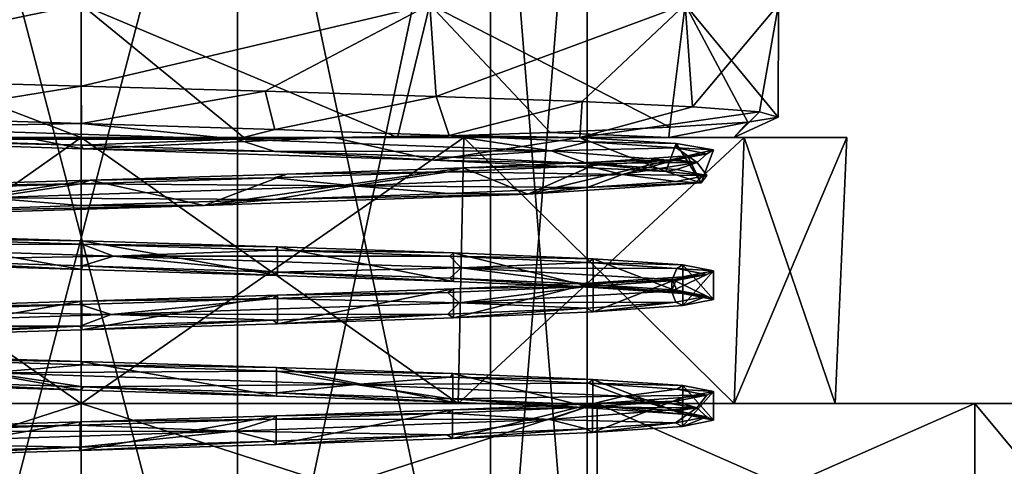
# Model space of a CAD drawing. Header units: millimetres. Extents: x -175 to 175, y 0 to 204.
# Tile 67 of 138: x -0.92 to 13.87, y 10.56 to 17.27. Entities that reach past the tile are written whole.
import ezdxf

# ---------------------------------------------------------------- set-up
doc = ezdxf.new("R2010")
doc.units = ezdxf.units.MM
doc.header["$LTSCALE"] = 65.185185
for name, color, linetype in [('1', 7, 'CONTINUOUS'), ('22', 7, 'CONTINUOUS'), ('238', 7, 'CONTINUOUS'), ('239', 7, 'CONTINUOUS'), ('241', 7, 'CONTINUOUS'), ('242', 7, 'CONTINUOUS'), ('243', 7, 'CONTINUOUS'), ('253', 7, 'CONTINUOUS'), ('254', 7, 'CONTINUOUS'), ('255', 7, 'CONTINUOUS'), ('259', 7, 'CONTINUOUS'), ('260', 7, 'CONTINUOUS'), ('301', 7, 'CONTINUOUS'), ('302', 7, 'CONTINUOUS'), ('35', 7, 'CONTINUOUS'), ('36', 7, 'CONTINUOUS'), ('7', 7, 'CONTINUOUS'), ('8', 7, 'CONTINUOUS')]:
    doc.layers.add(name, color=color, linetype=linetype)

msp = doc.modelspace()

# ---------------------------------------------------------------- linework, layer by layer
at = {"layer": '1', "color": 7, "linetype": 'CONTINUOUS', "true_color": 0x141a1c}
for points in [[(-7.75, 11.5, -13.423), (-13.423, 11.5, -7.75), (7.75, 11.5, -13.423), (-7.75, 11.5, -13.423)], [(7.75, 11.5, -13.423), (-13.423, 11.5, -7.75), (0, 11.5, -11.328), (7.75, 11.5, -13.423)], [(0, 11.5, -11.328), (-13.423, 11.5, -7.75), (-5.664, 11.5, -9.81), (0, 11.5, -11.328)], [(0, 11.5, -15.5), (-7.75, 11.5, -13.423), (7.75, 11.5, -13.423), (0, 11.5, -15.5)], [(7.75, 11.5, 13.423), (13.423, 11.5, 7.75), (-7.75, 11.5, 13.423), (7.75, 11.5, 13.423)], [(-7.75, 11.5, 13.423), (13.423, 11.5, 7.75), (0, 11.5, 11.328), (-7.75, 11.5, 13.423)], [(0, 11.5, 15.5), (7.75, 11.5, 13.423), (-7.75, 11.5, 13.423), (0, 11.5, 15.5)], [(-5.664, 11.5, 9.81), (-7.75, 11.5, 13.423), (0, 11.5, 11.328), (-5.664, 11.5, 9.81)], [(5.664, 11.5, -9.81), (7.75, 11.5, -13.423), (0, 11.5, -11.328), (5.664, 11.5, -9.81)], [(0, 11.5, 11.328), (13.423, 11.5, 7.75), (5.664, 11.5, 9.81), (0, 11.5, 11.328)], [(13.423, 11.5, -7.75), (7.75, 11.5, -13.423), (5.664, 11.5, -9.81), (13.423, 11.5, -7.75)], [(9.81, 11.5, -5.664), (13.423, 11.5, -7.75), (5.664, 11.5, -9.81), (9.81, 11.5, -5.664)], [(5.664, 11.5, 9.81), (13.423, 11.5, 7.75), (9.81, 11.5, 5.664), (5.664, 11.5, 9.81)], [(11.328, 11.5), (13.423, 11.5, -7.75), (9.81, 11.5, -5.664), (11.328, 11.5)], [(13.423, 11.5, 7.75), (15.5, 11.5), (9.81, 11.5, 5.664), (13.423, 11.5, 7.75)], [(9.81, 11.5, 5.664), (15.5, 11.5), (11.328, 11.5), (9.81, 11.5, 5.664)], [(15.5, 11.5), (13.423, 11.5, -7.75), (11.328, 11.5), (15.5, 11.5)]]:
    msp.add_3dface(points, dxfattribs=at)
at = {"layer": '22', "linetype": 'CONTINUOUS'}
for points in [[(0, 15.5, -11.5), (-5.75, 15.5, -9.959), (5.75, 15.5, -9.959), (0, 15.5, -11.5)], [(5.75, 15.5, -9.959), (-5.75, 15.5, -9.959), (-0.835, 15.5, -9.463), (5.75, 15.5, -9.959)], [(-0.835, 15.5, -9.463), (-5.75, 15.5, -9.959), (-5.256, 15.5, -7.913), (-0.835, 15.5, -9.463)], [(-5.75, 15.5, 9.959), (0, 15.5, 11.5), (0, 15.5, 10.477), (-5.75, 15.5, 9.959)], [(-5.75, 15.5, 9.959), (0, 15.5, 10.477), (-5.239, 15.5, 9.074), (-5.75, 15.5, 9.959)], [(3.788, 15.5, -8.712), (5.75, 15.5, -9.959), (-0.835, 15.5, -9.463), (3.788, 15.5, -8.712)], [(0, 15.5, 11.5), (5.75, 15.5, 9.959), (0, 15.5, 10.477), (0, 15.5, 11.5)], [(0, 15.5, 10.477), (5.75, 15.5, 9.959), (2.443, 15.5, 10.189), (0, 15.5, 10.477)], [(2.443, 15.5, 10.189), (5.75, 15.5, 9.959), (4.751, 15.5, 9.338), (2.443, 15.5, 10.189)], [(7.491, 15.5, -5.842), (5.75, 15.5, -9.959), (3.788, 15.5, -8.712), (7.491, 15.5, -5.842)], [(5.75, 15.5, 9.959), (9.959, 15.5, 5.75), (4.751, 15.5, 9.338), (5.75, 15.5, 9.959)], [(4.751, 15.5, 9.338), (9.959, 15.5, 5.75), (8.826, 15.5, 5.021), (4.751, 15.5, 9.338)], [(9.959, 15.5, -5.75), (5.75, 15.5, -9.959), (7.491, 15.5, -5.842), (9.959, 15.5, -5.75)], [(9.804, 15.5, -0.689), (9.959, 15.5, -5.75), (7.491, 15.5, -5.842), (9.804, 15.5, -0.689)], [(9.959, 15.5, 5.75), (11.5, 15.5), (8.826, 15.5, 5.021), (9.959, 15.5, 5.75)], [(8.826, 15.5, 5.021), (11.5, 15.5), (9.804, 15.5, -0.689), (8.826, 15.5, 5.021)], [(11.5, 15.5), (9.959, 15.5, -5.75), (9.804, 15.5, -0.689), (11.5, 15.5)]]:
    msp.add_3dface(points, dxfattribs=at)
at = {"layer": '238', "linetype": 'CONTINUOUS'}
for points in [[(-2.348, 5, 7.228), (-2.349, 23, 7.228), (2.349, 23, 7.228), (-2.348, 5, 7.228)], [(2.348, 5, 7.228), (-2.348, 5, 7.228), (2.349, 23, 7.228), (2.348, 5, 7.228)], [(6.148, 5, 4.467), (2.348, 5, 7.228), (6.148, 23, 4.467), (6.148, 5, 4.467)], [(2.348, 5, 7.228), (2.349, 23, 7.228), (6.148, 23, 4.467), (2.348, 5, 7.228)], [(7.6, 5), (6.148, 5, 4.467), (7.6, 23), (7.6, 5)], [(7.6, 23), (6.148, 5, 4.467), (6.148, 23, 4.467), (7.6, 23)]]:
    msp.add_3dface(points, dxfattribs=at)
at = {"layer": '239', "linetype": 'CONTINUOUS'}
for points in [[(-2.348, 5, -7.228), (2.348, 5, -7.228), (-2.349, 23, -7.228), (-2.348, 5, -7.228)], [(2.348, 5, -7.228), (2.349, 23, -7.228), (-2.349, 23, -7.228), (2.348, 5, -7.228)], [(2.348, 5, -7.228), (6.148, 5, -4.467), (2.349, 23, -7.228), (2.348, 5, -7.228)], [(6.148, 5, -4.467), (6.148, 23, -4.467), (2.349, 23, -7.228), (6.148, 5, -4.467)], [(6.148, 5, -4.467), (7.6, 5), (6.148, 23, -4.467), (6.148, 5, -4.467)], [(7.6, 5), (7.6, 23), (6.148, 23, -4.467), (7.6, 5)]]:
    msp.add_3dface(points, dxfattribs=at)
at = {"layer": '241', "linetype": 'CONTINUOUS'}
for points in [[(-5.239, 16.422, -9.074), (0, 16.271, -10.477), (-2.902, 15.8, -8.94), (-5.239, 16.422, -9.074)], [(-2.902, 15.8, -8.94), (0, 16.271, -10.477), (0.003, 15.71, -9.399), (-2.902, 15.8, -8.94)], [(0, 16.271, -10.477), (2.765, 16.194, -10.106), (0.003, 15.71, -9.399), (0, 16.271, -10.477)], [(0.003, 15.71, -9.399), (2.765, 16.194, -10.106), (2.908, 15.619, -8.938), (0.003, 15.71, -9.399)], [(2.765, 16.194, -10.106), (5.334, 16.117, -9.018), (2.908, 15.619, -8.938), (2.765, 16.194, -10.106)], [(2.908, 15.619, -8.938), (5.334, 16.117, -9.018), (5.528, 15.528, -7.601), (2.908, 15.619, -8.938)], [(5.334, 16.117, -9.018), (7.525, 16.04, -7.29), (5.528, 15.528, -7.601), (5.334, 16.117, -9.018)], [(7.525, 16.04, -7.29), (7.491, 15.5, -5.842), (5.528, 15.528, -7.601), (7.525, 16.04, -7.29)], [(7.491, 15.5, -5.842), (7.525, 16.04, -7.29), (9.182, 15.963, -5.046), (7.491, 15.5, -5.842)], [(7.491, 15.5, -5.842), (9.182, 15.963, -5.046), (10.189, 15.886, -2.443), (7.491, 15.5, -5.842)], [(9.804, 15.5, -0.689), (7.491, 15.5, -5.842), (10.189, 15.886, -2.443), (9.804, 15.5, -0.689)], [(9.804, 15.5, -0.689), (10.189, 15.886, -2.443), (10.472, 15.808, 0.333), (9.804, 15.5, -0.689)], [(8.826, 15.5, 5.021), (9.804, 15.5, -0.689), (10.013, 15.731, 3.085), (8.826, 15.5, 5.021)], [(8.826, 15.5, 5.021), (10.013, 15.731, 3.085), (8.844, 15.654, 5.618), (8.826, 15.5, 5.021)], [(9.804, 15.5, -0.689), (10.472, 15.808, 0.333), (10.013, 15.731, 3.085), (9.804, 15.5, -0.689)], [(4.751, 15.5, 9.338), (8.826, 15.5, 5.021), (7.047, 15.577, 7.753), (4.751, 15.5, 9.338)], [(8.826, 15.5, 5.021), (8.844, 15.654, 5.618), (7.047, 15.577, 7.753), (8.826, 15.5, 5.021)], [(5.528, 15.528, -7.601), (7.491, 15.5, -5.842), (7.607, 15.437, -5.521), (5.528, 15.528, -7.601)], [(7.607, 15.437, -5.521), (7.491, 15.5, -5.842), (8.939, 15.408, -3.216), (7.607, 15.437, -5.521)], [(8.941, 15.347, -2.899), (7.607, 15.437, -5.521), (8.939, 15.408, -3.216), (8.941, 15.347, -2.899)], [(9.496, 15.317, -0.27), (8.941, 15.347, -2.899), (8.939, 15.408, -3.216), (9.496, 15.317, -0.27)], [(8.937, 15.165, 2.911), (9.399, 15.256, 0.006), (9.107, 15.225, 2.704), (8.937, 15.165, 2.911)], [(9.399, 15.256, 0.006), (8.941, 15.347, -2.899), (9.496, 15.317, -0.27), (9.399, 15.256, 0.006)], [(9.107, 15.225, 2.704), (9.399, 15.256, 0.006), (9.496, 15.317, -0.27), (9.107, 15.225, 2.704)], [(5.736, 15.042, 7.573), (7.6, 15.075, 5.531), (7.811, 15.134, 5.408), (5.736, 15.042, 7.573)], [(7.6, 15.075, 5.531), (8.937, 15.165, 2.911), (7.811, 15.134, 5.408), (7.6, 15.075, 5.531)], [(7.811, 15.134, 5.408), (8.937, 15.165, 2.911), (9.107, 15.225, 2.704), (7.811, 15.134, 5.408)], [(0.135, 14.859, 9.499), (2.896, 14.893, 8.942), (3.089, 14.951, 8.984), (0.135, 14.859, 9.499)], [(2.896, 14.893, 8.942), (5.518, 14.984, 7.609), (3.089, 14.951, 8.984), (2.896, 14.893, 8.942)], [(3.089, 14.951, 8.984), (5.518, 14.984, 7.609), (5.736, 15.042, 7.573), (3.089, 14.951, 8.984)], [(5.518, 14.984, 7.609), (7.6, 15.075, 5.531), (5.736, 15.042, 7.573), (5.518, 14.984, 7.609)], [(-2.914, 14.712, 8.936), (-0.009, 14.802, 9.399), (-2.833, 14.768, 9.068), (-2.914, 14.712, 8.936)], [(-2.833, 14.768, 9.068), (-0.009, 14.802, 9.399), (0.135, 14.859, 9.499), (-2.833, 14.768, 9.068)], [(-0.009, 14.802, 9.399), (2.896, 14.893, 8.942), (0.135, 14.859, 9.499), (-0.009, 14.802, 9.399)], [(0.007, 13.948, -9.5), (-2.89, 13.986, -8.944), (-2.933, 14.039, -9.036), (0.007, 13.948, -9.5)], [(0.016, 13.895, -9.399), (-2.89, 13.986, -8.944), (0.007, 13.948, -9.5), (0.016, 13.895, -9.399)], [(2.95, 13.857, -9.03), (0.016, 13.895, -9.399), (0.007, 13.948, -9.5), (2.95, 13.857, -9.03)], [(2.92, 13.805, -8.934), (0.016, 13.895, -9.399), (2.95, 13.857, -9.03), (2.92, 13.805, -8.934)], [(5.593, 13.767, -7.679), (2.92, 13.805, -8.934), (2.95, 13.857, -9.03), (5.593, 13.767, -7.679)], [(5.538, 13.714, -7.594), (2.92, 13.805, -8.934), (5.593, 13.767, -7.679), (5.538, 13.714, -7.594)], [(7.69, 13.676, -5.578), (5.538, 13.714, -7.594), (5.593, 13.767, -7.679), (7.69, 13.676, -5.578)], [(7.614, 13.623, -5.51), (5.538, 13.714, -7.594), (7.69, 13.676, -5.578), (7.614, 13.623, -5.51)], [(9.036, 13.585, -2.933), (7.614, 13.623, -5.51), (7.69, 13.676, -5.578), (9.036, 13.585, -2.933)], [(8.945, 13.532, -2.887), (7.614, 13.623, -5.51), (9.036, 13.585, -2.933), (8.945, 13.532, -2.887)], [(9.5, 13.495), (8.945, 13.532, -2.887), (9.036, 13.585, -2.933), (9.5, 13.495)], [(9.399, 13.442, 0.019), (8.945, 13.532, -2.887), (9.5, 13.495), (9.399, 13.442, 0.019)], [(9.036, 13.404, 2.933), (9.399, 13.442, 0.019), (9.5, 13.495), (9.036, 13.404, 2.933)], [(5.592, 13.223, 7.68), (7.592, 13.26, 5.541), (7.689, 13.314, 5.579), (5.592, 13.223, 7.68)], [(7.592, 13.26, 5.541), (8.933, 13.351, 2.923), (7.689, 13.314, 5.579), (7.592, 13.26, 5.541)], [(7.689, 13.314, 5.579), (8.933, 13.351, 2.923), (9.036, 13.404, 2.933), (7.689, 13.314, 5.579)], [(8.933, 13.351, 2.923), (9.399, 13.442, 0.019), (9.036, 13.404, 2.933), (8.933, 13.351, 2.923)], [(2.884, 13.079, 8.946), (5.508, 13.169, 7.616), (2.949, 13.132, 9.031), (2.884, 13.079, 8.946)], [(2.949, 13.132, 9.031), (5.508, 13.169, 7.616), (5.592, 13.223, 7.68), (2.949, 13.132, 9.031)], [(5.508, 13.169, 7.616), (7.592, 13.26, 5.541), (5.592, 13.223, 7.68), (5.508, 13.169, 7.616)], [(-2.933, 12.951, 9.036), (-0.022, 12.988, 9.399), (0.007, 13.041, 9.5), (-2.933, 12.951, 9.036)], [(-0.022, 12.988, 9.399), (2.884, 13.079, 8.946), (0.007, 13.041, 9.5), (-0.022, 12.988, 9.399)], [(0.007, 13.041, 9.5), (2.884, 13.079, 8.946), (2.949, 13.132, 9.031), (0.007, 13.041, 9.5)], [(-2.926, 12.897, 8.932), (-0.022, 12.988, 9.399), (-2.933, 12.951, 9.036), (-2.926, 12.897, 8.932)], [(-0.001, 12.134, -9.5), (-2.878, 12.172, -8.948), (-2.936, 12.225, -9.035), (-0.001, 12.134, -9.5)], [(0.028, 12.081, -9.399), (-2.878, 12.172, -8.948), (-0.001, 12.134, -9.5), (0.028, 12.081, -9.399)], [(2.934, 12.044, -9.035), (0.028, 12.081, -9.399), (-0.001, 12.134, -9.5), (2.934, 12.044, -9.035)], [(2.932, 11.99, -8.93), (0.028, 12.081, -9.399), (2.934, 12.044, -9.035), (2.932, 11.99, -8.93)], [(5.583, 11.953, -7.686), (2.932, 11.99, -8.93), (2.934, 12.044, -9.035), (5.583, 11.953, -7.686)], [(5.549, 11.899, -7.586), (2.932, 11.99, -8.93), (5.583, 11.953, -7.686), (5.549, 11.899, -7.586)], [(7.685, 11.862, -5.584), (5.549, 11.899, -7.586), (5.583, 11.953, -7.686), (7.685, 11.862, -5.584)], [(7.622, 11.809, -5.5), (5.549, 11.899, -7.586), (7.685, 11.862, -5.584), (7.622, 11.809, -5.5)], [(9.035, 11.772, -2.937), (7.622, 11.809, -5.5), (7.685, 11.862, -5.584), (9.035, 11.772, -2.937)], [(8.949, 11.718, -2.875), (7.622, 11.809, -5.5), (9.035, 11.772, -2.937), (8.949, 11.718, -2.875)], [(9.5, 11.681), (8.949, 11.718, -2.875), (9.035, 11.772, -2.937), (9.5, 11.681)], [(9.399, 11.627, 0.032), (8.949, 11.718, -2.875), (9.5, 11.681), (9.399, 11.627, 0.032)], [(7.682, 11.499, 5.589), (8.929, 11.537, 2.935), (9.034, 11.59, 2.938), (7.682, 11.499, 5.589)], [(8.929, 11.537, 2.935), (9.399, 11.627, 0.032), (9.034, 11.59, 2.938), (8.929, 11.537, 2.935)], [(9.034, 11.59, 2.938), (9.399, 11.627, 0.032), (9.5, 11.681), (9.034, 11.59, 2.938)], [(2.927, 11.318, 9.038), (5.497, 11.355, 7.624), (5.578, 11.408, 7.69), (2.927, 11.318, 9.038)], [(5.497, 11.355, 7.624), (7.585, 11.446, 5.551), (5.578, 11.408, 7.69), (5.497, 11.355, 7.624)], [(5.578, 11.408, 7.69), (7.585, 11.446, 5.551), (7.682, 11.499, 5.589), (5.578, 11.408, 7.69)], [(7.585, 11.446, 5.551), (8.929, 11.537, 2.935), (7.682, 11.499, 5.589), (7.585, 11.446, 5.551)], [(-0.035, 11.174, 9.399), (2.872, 11.264, 8.95), (-0.015, 11.227, 9.5), (-0.035, 11.174, 9.399)], [(-0.015, 11.227, 9.5), (2.872, 11.264, 8.95), (2.927, 11.318, 9.038), (-0.015, 11.227, 9.5)], [(2.872, 11.264, 8.95), (5.497, 11.355, 7.624), (2.927, 11.318, 9.038), (2.872, 11.264, 8.95)], [(-2.947, 11.136, 9.031), (-0.035, 11.174, 9.399), (-0.015, 11.227, 9.5), (-2.947, 11.136, 9.031)], [(-2.938, 11.083, 8.928), (-0.035, 11.174, 9.399), (-2.947, 11.136, 9.031), (-2.938, 11.083, 8.928)]]:
    msp.add_3dface(points, dxfattribs=at)
at = {"layer": '242', "linetype": 'CONTINUOUS'}
for points in [[(-2.902, 15.8, -8.94), (0.003, 15.71, -9.399), (-3.228, 15.649, -8.722), (-2.902, 15.8, -8.94)], [(-3.228, 15.649, -8.722), (0.003, 15.71, -9.399), (2.335, 15.473, -9.002), (-3.228, 15.649, -8.722)], [(0.003, 15.71, -9.399), (2.908, 15.619, -8.938), (2.335, 15.473, -9.002), (0.003, 15.71, -9.399)], [(-3.228, 15.649, -8.722), (2.335, 15.473, -9.002), (-2.902, 15.474, -8.94), (-3.228, 15.649, -8.722)], [(2.908, 15.619, -8.938), (5.528, 15.528, -7.601), (2.335, 15.473, -9.002), (2.908, 15.619, -8.938)], [(-2.902, 15.474, -8.94), (2.335, 15.473, -9.002), (0.003, 15.383, -9.399), (-2.902, 15.474, -8.94)], [(0.003, 15.383, -9.399), (2.335, 15.473, -9.002), (2.908, 15.292, -8.938), (0.003, 15.383, -9.399)], [(2.335, 15.473, -9.002), (5.528, 15.528, -7.601), (7.06, 15.298, -6.054), (2.335, 15.473, -9.002)], [(2.335, 15.473, -9.002), (7.06, 15.298, -6.054), (2.908, 15.292, -8.938), (2.335, 15.473, -9.002)], [(5.528, 15.528, -7.601), (7.607, 15.437, -5.521), (7.06, 15.298, -6.054), (5.528, 15.528, -7.601)], [(7.607, 15.437, -5.521), (8.941, 15.347, -2.899), (7.06, 15.298, -6.054), (7.607, 15.437, -5.521)], [(2.908, 15.292, -8.938), (7.06, 15.298, -6.054), (5.528, 15.202, -7.601), (2.908, 15.292, -8.938)], [(5.528, 15.202, -7.601), (7.06, 15.298, -6.054), (7.607, 15.111, -5.521), (5.528, 15.202, -7.601)], [(7.06, 15.298, -6.054), (8.941, 15.347, -2.899), (9.253, 15.122, -0.935), (7.06, 15.298, -6.054)], [(7.06, 15.298, -6.054), (9.253, 15.122, -0.935), (7.607, 15.111, -5.521), (7.06, 15.298, -6.054)], [(9.399, 15.256, 0.006), (8.937, 15.165, 2.911), (9.253, 15.122, -0.935), (9.399, 15.256, 0.006)], [(8.941, 15.347, -2.899), (9.399, 15.256, 0.006), (9.253, 15.122, -0.935), (8.941, 15.347, -2.899)], [(8.937, 15.165, 2.911), (7.6, 15.075, 5.531), (8.128, 14.946, 4.52), (8.937, 15.165, 2.911)], [(7.607, 15.111, -5.521), (9.253, 15.122, -0.935), (8.941, 15.02, -2.899), (7.607, 15.111, -5.521)], [(9.253, 15.122, -0.935), (8.937, 15.165, 2.911), (8.128, 14.946, 4.52), (9.253, 15.122, -0.935)], [(9.253, 15.122, -0.935), (8.128, 14.946, 4.52), (9.399, 14.93, 0.006), (9.253, 15.122, -0.935)], [(8.941, 15.02, -2.899), (9.253, 15.122, -0.935), (9.399, 14.93, 0.006), (8.941, 15.02, -2.899)], [(5.518, 14.984, 7.609), (2.896, 14.893, 8.942), (4.088, 14.771, 8.353), (5.518, 14.984, 7.609)], [(8.128, 14.946, 4.52), (5.518, 14.984, 7.609), (4.088, 14.771, 8.353), (8.128, 14.946, 4.52)], [(8.128, 14.946, 4.52), (4.088, 14.771, 8.353), (7.6, 14.748, 5.531), (8.128, 14.946, 4.52)], [(7.6, 15.075, 5.531), (5.518, 14.984, 7.609), (8.128, 14.946, 4.52), (7.6, 15.075, 5.531)], [(8.937, 14.839, 2.911), (8.128, 14.946, 4.52), (7.6, 14.748, 5.531), (8.937, 14.839, 2.911)], [(9.399, 14.93, 0.006), (8.128, 14.946, 4.52), (8.937, 14.839, 2.911), (9.399, 14.93, 0.006)], [(-0.009, 14.802, 9.399), (-2.914, 14.712, 8.936), (-1.418, 14.595, 9.191), (-0.009, 14.802, 9.399)], [(4.088, 14.771, 8.353), (-0.009, 14.802, 9.399), (-1.418, 14.595, 9.191), (4.088, 14.771, 8.353)], [(2.896, 14.893, 8.942), (-0.009, 14.802, 9.399), (4.088, 14.771, 8.353), (2.896, 14.893, 8.942)], [(4.088, 14.771, 8.353), (-1.418, 14.595, 9.191), (2.896, 14.567, 8.942), (4.088, 14.771, 8.353)], [(5.518, 14.657, 7.609), (4.088, 14.771, 8.353), (2.896, 14.567, 8.942), (5.518, 14.657, 7.609)], [(7.6, 14.748, 5.531), (4.088, 14.771, 8.353), (5.518, 14.657, 7.609), (7.6, 14.748, 5.531)], [(-0.009, 14.476, 9.399), (-1.418, 14.595, 9.191), (-2.914, 14.385, 8.936), (-0.009, 14.476, 9.399)], [(2.896, 14.567, 8.942), (-1.418, 14.595, 9.191), (-0.009, 14.476, 9.399), (2.896, 14.567, 8.942)], [(-2.89, 13.986, -8.944), (0.016, 13.895, -9.399), (-4.907, 13.893, -7.9), (-2.89, 13.986, -8.944)], [(-4.907, 13.893, -7.9), (0.016, 13.895, -9.399), (0.487, 13.717, -9.287), (-4.907, 13.893, -7.9)], [(-4.907, 13.893, -7.9), (0.487, 13.717, -9.287), (-2.89, 13.66, -8.944), (-4.907, 13.893, -7.9)], [(0.016, 13.895, -9.399), (2.92, 13.805, -8.934), (0.487, 13.717, -9.287), (0.016, 13.895, -9.399)], [(2.92, 13.805, -8.934), (5.538, 13.714, -7.594), (0.487, 13.717, -9.287), (2.92, 13.805, -8.934)], [(-2.89, 13.66, -8.944), (0.487, 13.717, -9.287), (0.016, 13.569, -9.399), (-2.89, 13.66, -8.944)], [(0.016, 13.569, -9.399), (0.487, 13.717, -9.287), (2.92, 13.478, -8.934), (0.016, 13.569, -9.399)], [(0.487, 13.717, -9.287), (5.538, 13.714, -7.594), (5.706, 13.542, -7.344), (0.487, 13.717, -9.287)], [(0.487, 13.717, -9.287), (5.706, 13.542, -7.344), (2.92, 13.478, -8.934), (0.487, 13.717, -9.287)], [(5.538, 13.714, -7.594), (7.614, 13.623, -5.51), (5.706, 13.542, -7.344), (5.538, 13.714, -7.594)], [(7.614, 13.623, -5.51), (8.945, 13.532, -2.887), (5.706, 13.542, -7.344), (7.614, 13.623, -5.51)], [(2.92, 13.478, -8.934), (5.706, 13.542, -7.344), (5.538, 13.387, -7.594), (2.92, 13.478, -8.934)], [(5.538, 13.387, -7.594), (5.706, 13.542, -7.344), (7.614, 13.297, -5.51), (5.538, 13.387, -7.594)], [(5.706, 13.542, -7.344), (8.945, 13.532, -2.887), (8.879, 13.366, -2.767), (5.706, 13.542, -7.344)], [(5.706, 13.542, -7.344), (8.879, 13.366, -2.767), (7.614, 13.297, -5.51), (5.706, 13.542, -7.344)], [(8.945, 13.532, -2.887), (9.399, 13.442, 0.019), (8.879, 13.366, -2.767), (8.945, 13.532, -2.887)], [(8.933, 13.351, 2.923), (7.592, 13.26, 5.541), (8.868, 13.191, 2.803), (8.933, 13.351, 2.923)], [(7.614, 13.297, -5.51), (8.879, 13.366, -2.767), (8.945, 13.206, -2.887), (7.614, 13.297, -5.51)], [(9.399, 13.442, 0.019), (8.933, 13.351, 2.923), (8.868, 13.191, 2.803), (9.399, 13.442, 0.019)], [(8.879, 13.366, -2.767), (9.399, 13.442, 0.019), (8.868, 13.191, 2.803), (8.879, 13.366, -2.767)], [(8.879, 13.366, -2.767), (8.868, 13.191, 2.803), (9.399, 13.115, 0.019), (8.879, 13.366, -2.767)], [(8.945, 13.206, -2.887), (8.879, 13.366, -2.767), (9.399, 13.115, 0.019), (8.945, 13.206, -2.887)], [(5.508, 13.169, 7.616), (2.884, 13.079, 8.946), (5.676, 13.015, 7.367), (5.508, 13.169, 7.616)], [(7.592, 13.26, 5.541), (5.508, 13.169, 7.616), (5.676, 13.015, 7.367), (7.592, 13.26, 5.541)], [(8.868, 13.191, 2.803), (7.592, 13.26, 5.541), (5.676, 13.015, 7.367), (8.868, 13.191, 2.803)], [(8.868, 13.191, 2.803), (5.676, 13.015, 7.367), (8.933, 13.024, 2.923), (8.868, 13.191, 2.803)], [(9.399, 13.115, 0.019), (8.868, 13.191, 2.803), (8.933, 13.024, 2.923), (9.399, 13.115, 0.019)], [(2.884, 13.079, 8.946), (-0.022, 12.988, 9.399), (0.449, 12.839, 9.289), (2.884, 13.079, 8.946)], [(5.676, 13.015, 7.367), (2.884, 13.079, 8.946), (0.449, 12.839, 9.289), (5.676, 13.015, 7.367)], [(8.933, 13.024, 2.923), (5.676, 13.015, 7.367), (7.592, 12.934, 5.541), (8.933, 13.024, 2.923)], [(0.449, 12.839, 9.289), (-2.926, 12.897, 8.932), (-4.939, 12.664, 7.88), (0.449, 12.839, 9.289)], [(-0.022, 12.988, 9.399), (-2.926, 12.897, 8.932), (0.449, 12.839, 9.289), (-0.022, 12.988, 9.399)], [(5.676, 13.015, 7.367), (0.449, 12.839, 9.289), (5.508, 12.843, 7.616), (5.676, 13.015, 7.367)], [(7.592, 12.934, 5.541), (5.676, 13.015, 7.367), (5.508, 12.843, 7.616), (7.592, 12.934, 5.541)], [(0.449, 12.839, 9.289), (-4.939, 12.664, 7.88), (-0.022, 12.662, 9.399), (0.449, 12.839, 9.289)], [(2.884, 12.752, 8.946), (0.449, 12.839, 9.289), (-0.022, 12.662, 9.399), (2.884, 12.752, 8.946)], [(5.508, 12.843, 7.616), (0.449, 12.839, 9.289), (2.884, 12.752, 8.946), (5.508, 12.843, 7.616)], [(-0.022, 12.662, 9.399), (-4.939, 12.664, 7.88), (-2.926, 12.571, 8.932), (-0.022, 12.662, 9.399)], [(-2.878, 12.172, -8.948), (0.028, 12.081, -9.399), (-1.381, 11.962, -9.197), (-2.878, 12.172, -8.948)], [(0.028, 12.081, -9.399), (2.932, 11.99, -8.93), (-1.381, 11.962, -9.197), (0.028, 12.081, -9.399)], [(-1.381, 11.962, -9.197), (2.932, 11.99, -8.93), (4.122, 11.786, -8.337), (-1.381, 11.962, -9.197)], [(2.932, 11.99, -8.93), (5.549, 11.899, -7.586), (4.122, 11.786, -8.337), (2.932, 11.99, -8.93)], [(-2.878, 11.845, -8.948), (-1.381, 11.962, -9.197), (0.028, 11.754, -9.399), (-2.878, 11.845, -8.948)], [(-1.381, 11.962, -9.197), (4.122, 11.786, -8.337), (0.028, 11.754, -9.399), (-1.381, 11.962, -9.197)], [(5.549, 11.899, -7.586), (7.622, 11.809, -5.5), (4.122, 11.786, -8.337), (5.549, 11.899, -7.586)], [(0.028, 11.754, -9.399), (4.122, 11.786, -8.337), (2.932, 11.664, -8.93), (0.028, 11.754, -9.399)], [(2.932, 11.664, -8.93), (4.122, 11.786, -8.337), (5.549, 11.573, -7.586), (2.932, 11.664, -8.93)], [(4.122, 11.786, -8.337), (7.622, 11.809, -5.5), (8.146, 11.61, -4.487), (4.122, 11.786, -8.337)], [(4.122, 11.786, -8.337), (8.146, 11.61, -4.487), (5.549, 11.573, -7.586), (4.122, 11.786, -8.337)], [(7.622, 11.809, -5.5), (8.949, 11.718, -2.875), (8.146, 11.61, -4.487), (7.622, 11.809, -5.5)], [(8.949, 11.718, -2.875), (9.399, 11.627, 0.032), (8.146, 11.61, -4.487), (8.949, 11.718, -2.875)], [(5.549, 11.573, -7.586), (8.146, 11.61, -4.487), (7.622, 11.482, -5.5), (5.549, 11.573, -7.586)], [(7.622, 11.482, -5.5), (8.146, 11.61, -4.487), (8.949, 11.392, -2.875), (7.622, 11.482, -5.5)], [(8.146, 11.61, -4.487), (9.399, 11.627, 0.032), (9.249, 11.435, 0.972), (8.146, 11.61, -4.487)], [(8.146, 11.61, -4.487), (9.249, 11.435, 0.972), (8.949, 11.392, -2.875), (8.146, 11.61, -4.487)], [(9.399, 11.627, 0.032), (8.929, 11.537, 2.935), (9.249, 11.435, 0.972), (9.399, 11.627, 0.032)], [(7.585, 11.446, 5.551), (5.497, 11.355, 7.624), (7.035, 11.259, 6.083), (7.585, 11.446, 5.551)], [(9.249, 11.435, 0.972), (7.585, 11.446, 5.551), (7.035, 11.259, 6.083), (9.249, 11.435, 0.972)], [(9.249, 11.435, 0.972), (7.035, 11.259, 6.083), (8.929, 11.21, 2.935), (9.249, 11.435, 0.972)], [(8.929, 11.537, 2.935), (7.585, 11.446, 5.551), (9.249, 11.435, 0.972), (8.929, 11.537, 2.935)], [(9.399, 11.301, 0.032), (9.249, 11.435, 0.972), (8.929, 11.21, 2.935), (9.399, 11.301, 0.032)], [(8.949, 11.392, -2.875), (9.249, 11.435, 0.972), (9.399, 11.301, 0.032), (8.949, 11.392, -2.875)], [(2.872, 11.264, 8.95), (-0.035, 11.174, 9.399), (2.298, 11.084, 9.012), (2.872, 11.264, 8.95)], [(7.035, 11.259, 6.083), (2.872, 11.264, 8.95), (2.298, 11.084, 9.012), (7.035, 11.259, 6.083)], [(7.035, 11.259, 6.083), (2.298, 11.084, 9.012), (5.497, 11.029, 7.624), (7.035, 11.259, 6.083)], [(5.497, 11.355, 7.624), (2.872, 11.264, 8.95), (7.035, 11.259, 6.083), (5.497, 11.355, 7.624)], [(7.585, 11.119, 5.551), (7.035, 11.259, 6.083), (5.497, 11.029, 7.624), (7.585, 11.119, 5.551)], [(8.929, 11.21, 2.935), (7.035, 11.259, 6.083), (7.585, 11.119, 5.551), (8.929, 11.21, 2.935)], [(-0.035, 11.174, 9.399), (-2.938, 11.083, 8.928), (2.298, 11.084, 9.012), (-0.035, 11.174, 9.399)], [(2.298, 11.084, 9.012), (-2.938, 11.083, 8.928), (-3.263, 10.908, 8.709), (2.298, 11.084, 9.012)], [(2.298, 11.084, 9.012), (-3.263, 10.908, 8.709), (-0.035, 10.847, 9.399), (2.298, 11.084, 9.012)], [(2.872, 10.938, 8.95), (2.298, 11.084, 9.012), (-0.035, 10.847, 9.399), (2.872, 10.938, 8.95)], [(5.497, 11.029, 7.624), (2.298, 11.084, 9.012), (2.872, 10.938, 8.95), (5.497, 11.029, 7.624)], [(-0.035, 10.847, 9.399), (-3.263, 10.908, 8.709), (-2.938, 10.757, 8.928), (-0.035, 10.847, 9.399)]]:
    msp.add_3dface(points, dxfattribs=at)
at = {"layer": '243', "linetype": 'CONTINUOUS'}
for points in [[(-5.256, 15.5, -7.913), (-2.902, 15.474, -8.94), (0.003, 15.383, -9.399), (-5.256, 15.5, -7.913)], [(-5.256, 15.5, -7.913), (0.003, 15.383, -9.399), (0.023, 15.33, -9.5), (-5.256, 15.5, -7.913)], [(0.003, 15.383, -9.399), (2.908, 15.292, -8.938), (0.023, 15.33, -9.5), (0.003, 15.383, -9.399)], [(0.023, 15.33, -9.5), (2.908, 15.292, -8.938), (5.295, 15.16, -7.888), (0.023, 15.33, -9.5)], [(2.908, 15.292, -8.938), (5.528, 15.202, -7.601), (5.295, 15.16, -7.888), (2.908, 15.292, -8.938)], [(5.528, 15.202, -7.601), (7.607, 15.111, -5.521), (5.295, 15.16, -7.888), (5.528, 15.202, -7.601)], [(5.295, 15.16, -7.888), (7.607, 15.111, -5.521), (8.783, 14.99, -3.619), (5.295, 15.16, -7.888)], [(7.607, 15.111, -5.521), (8.941, 15.02, -2.899), (8.783, 14.99, -3.619), (7.607, 15.111, -5.521)], [(8.941, 15.02, -2.899), (9.399, 14.93, 0.006), (8.783, 14.99, -3.619), (8.941, 15.02, -2.899)], [(8.783, 14.99, -3.619), (9.399, 14.93, 0.006), (9.315, 14.82, 1.867), (8.783, 14.99, -3.619)], [(9.315, 14.82, 1.867), (7.6, 14.748, 5.531), (6.709, 14.65, 6.726), (9.315, 14.82, 1.867)], [(8.937, 14.839, 2.911), (7.6, 14.748, 5.531), (9.315, 14.82, 1.867), (8.937, 14.839, 2.911)], [(9.399, 14.93, 0.006), (8.937, 14.839, 2.911), (9.315, 14.82, 1.867), (9.399, 14.93, 0.006)], [(6.709, 14.65, 6.726), (2.896, 14.567, 8.942), (1.845, 14.48, 9.319), (6.709, 14.65, 6.726)], [(5.518, 14.657, 7.609), (2.896, 14.567, 8.942), (6.709, 14.65, 6.726), (5.518, 14.657, 7.609)], [(7.6, 14.748, 5.531), (5.518, 14.657, 7.609), (6.709, 14.65, 6.726), (7.6, 14.748, 5.531)], [(2.896, 14.567, 8.942), (-0.009, 14.476, 9.399), (1.845, 14.48, 9.319), (2.896, 14.567, 8.942)], [(1.845, 14.48, 9.319), (-2.914, 14.385, 8.936), (-3.641, 14.31, 8.775), (1.845, 14.48, 9.319)], [(-0.009, 14.476, 9.399), (-2.914, 14.385, 8.936), (1.845, 14.48, 9.319), (-0.009, 14.476, 9.399)], [(-2.933, 13.607, -9.036), (-2.89, 13.66, -8.944), (0.007, 13.517, -9.5), (-2.933, 13.607, -9.036)], [(-2.89, 13.66, -8.944), (0.016, 13.569, -9.399), (0.007, 13.517, -9.5), (-2.89, 13.66, -8.944)], [(0.007, 13.517, -9.5), (0.016, 13.569, -9.399), (2.95, 13.426, -9.03), (0.007, 13.517, -9.5)], [(0.016, 13.569, -9.399), (2.92, 13.478, -8.934), (2.95, 13.426, -9.03), (0.016, 13.569, -9.399)], [(2.92, 13.478, -8.934), (5.538, 13.387, -7.594), (5.593, 13.335, -7.679), (2.92, 13.478, -8.934)], [(2.95, 13.426, -9.03), (2.92, 13.478, -8.934), (5.593, 13.335, -7.679), (2.95, 13.426, -9.03)], [(5.538, 13.387, -7.594), (7.614, 13.297, -5.51), (7.69, 13.244, -5.578), (5.538, 13.387, -7.594)], [(5.593, 13.335, -7.679), (5.538, 13.387, -7.594), (7.69, 13.244, -5.578), (5.593, 13.335, -7.679)], [(7.614, 13.297, -5.51), (8.945, 13.206, -2.887), (9.036, 13.154, -2.933), (7.614, 13.297, -5.51)], [(7.69, 13.244, -5.578), (7.614, 13.297, -5.51), (9.036, 13.154, -2.933), (7.69, 13.244, -5.578)], [(8.945, 13.206, -2.887), (9.399, 13.115, 0.019), (9.5, 13.063), (8.945, 13.206, -2.887)], [(9.036, 13.154, -2.933), (8.945, 13.206, -2.887), (9.5, 13.063), (9.036, 13.154, -2.933)], [(8.933, 13.024, 2.923), (7.592, 12.934, 5.541), (7.689, 12.882, 5.579), (8.933, 13.024, 2.923)], [(9.036, 12.973, 2.933), (8.933, 13.024, 2.923), (7.689, 12.882, 5.579), (9.036, 12.973, 2.933)], [(9.399, 13.115, 0.019), (8.933, 13.024, 2.923), (9.036, 12.973, 2.933), (9.399, 13.115, 0.019)], [(9.5, 13.063), (9.399, 13.115, 0.019), (9.036, 12.973, 2.933), (9.5, 13.063)], [(7.592, 12.934, 5.541), (5.508, 12.843, 7.616), (5.592, 12.791, 7.68), (7.592, 12.934, 5.541)], [(7.689, 12.882, 5.579), (7.592, 12.934, 5.541), (5.592, 12.791, 7.68), (7.689, 12.882, 5.579)], [(2.884, 12.752, 8.946), (-0.022, 12.662, 9.399), (0.007, 12.61, 9.5), (2.884, 12.752, 8.946)], [(2.949, 12.701, 9.031), (2.884, 12.752, 8.946), (0.007, 12.61, 9.5), (2.949, 12.701, 9.031)], [(5.508, 12.843, 7.616), (2.884, 12.752, 8.946), (2.949, 12.701, 9.031), (5.508, 12.843, 7.616)], [(5.592, 12.791, 7.68), (5.508, 12.843, 7.616), (2.949, 12.701, 9.031), (5.592, 12.791, 7.68)], [(-0.022, 12.662, 9.399), (-2.926, 12.571, 8.932), (-2.933, 12.519, 9.036), (-0.022, 12.662, 9.399)], [(0.007, 12.61, 9.5), (-0.022, 12.662, 9.399), (-2.933, 12.519, 9.036), (0.007, 12.61, 9.5)], [(-2.936, 11.793, -9.035), (-2.878, 11.845, -8.948), (-0.001, 11.703, -9.5), (-2.936, 11.793, -9.035)], [(-2.878, 11.845, -8.948), (0.028, 11.754, -9.399), (-0.001, 11.703, -9.5), (-2.878, 11.845, -8.948)], [(-0.001, 11.703, -9.5), (0.028, 11.754, -9.399), (2.934, 11.612, -9.035), (-0.001, 11.703, -9.5)], [(0.028, 11.754, -9.399), (2.932, 11.664, -8.93), (2.934, 11.612, -9.035), (0.028, 11.754, -9.399)], [(2.932, 11.664, -8.93), (5.549, 11.573, -7.586), (5.583, 11.521, -7.686), (2.932, 11.664, -8.93)], [(2.934, 11.612, -9.035), (2.932, 11.664, -8.93), (5.583, 11.521, -7.686), (2.934, 11.612, -9.035)], [(5.549, 11.573, -7.586), (7.622, 11.482, -5.5), (7.685, 11.431, -5.584), (5.549, 11.573, -7.586)], [(5.583, 11.521, -7.686), (5.549, 11.573, -7.586), (7.685, 11.431, -5.584), (5.583, 11.521, -7.686)], [(7.622, 11.482, -5.5), (8.949, 11.392, -2.875), (9.035, 11.34, -2.937), (7.622, 11.482, -5.5)], [(7.685, 11.431, -5.584), (7.622, 11.482, -5.5), (9.035, 11.34, -2.937), (7.685, 11.431, -5.584)], [(8.949, 11.392, -2.875), (9.399, 11.301, 0.032), (9.5, 11.249), (8.949, 11.392, -2.875)], [(9.035, 11.34, -2.937), (8.949, 11.392, -2.875), (9.5, 11.249), (9.035, 11.34, -2.937)], [(9.399, 11.301, 0.032), (8.929, 11.21, 2.935), (9.034, 11.158, 2.938), (9.399, 11.301, 0.032)], [(9.5, 11.249), (9.399, 11.301, 0.032), (9.034, 11.158, 2.938), (9.5, 11.249)], [(7.585, 11.119, 5.551), (5.497, 11.029, 7.624), (5.578, 10.977, 7.69), (7.585, 11.119, 5.551)], [(7.682, 11.068, 5.589), (7.585, 11.119, 5.551), (5.578, 10.977, 7.69), (7.682, 11.068, 5.589)], [(8.929, 11.21, 2.935), (7.585, 11.119, 5.551), (7.682, 11.068, 5.589), (8.929, 11.21, 2.935)], [(9.034, 11.158, 2.938), (8.929, 11.21, 2.935), (7.682, 11.068, 5.589), (9.034, 11.158, 2.938)], [(5.497, 11.029, 7.624), (2.872, 10.938, 8.95), (2.927, 10.886, 9.038), (5.497, 11.029, 7.624)], [(5.578, 10.977, 7.69), (5.497, 11.029, 7.624), (2.927, 10.886, 9.038), (5.578, 10.977, 7.69)], [(-0.035, 10.847, 9.399), (-2.938, 10.757, 8.928), (-2.947, 10.705, 9.031), (-0.035, 10.847, 9.399)], [(-0.015, 10.795, 9.5), (-0.035, 10.847, 9.399), (-2.947, 10.705, 9.031), (-0.015, 10.795, 9.5)], [(2.872, 10.938, 8.95), (-0.035, 10.847, 9.399), (-0.015, 10.795, 9.5), (2.872, 10.938, 8.95)], [(2.927, 10.886, 9.038), (2.872, 10.938, 8.95), (-0.015, 10.795, 9.5), (2.927, 10.886, 9.038)]]:
    msp.add_3dface(points, dxfattribs=at)
at = {"layer": '253', "linetype": 'CONTINUOUS'}
for points in [[(7.682, 11.499, 5.589), (9.034, 11.59, 2.938), (7.682, 11.068, 5.589), (7.682, 11.499, 5.589)], [(9.034, 11.59, 2.938), (9.034, 11.158, 2.938), (7.682, 11.068, 5.589), (9.034, 11.59, 2.938)], [(9.034, 11.59, 2.938), (9.5, 11.681), (9.034, 11.158, 2.938), (9.034, 11.59, 2.938)], [(9.5, 11.681), (9.5, 11.249), (9.034, 11.158, 2.938), (9.5, 11.681)], [(2.927, 11.318, 9.038), (5.578, 11.408, 7.69), (2.927, 10.886, 9.038), (2.927, 11.318, 9.038)], [(5.578, 11.408, 7.69), (5.578, 10.977, 7.69), (2.927, 10.886, 9.038), (5.578, 11.408, 7.69)], [(5.578, 11.408, 7.69), (7.682, 11.499, 5.589), (5.578, 10.977, 7.69), (5.578, 11.408, 7.69)], [(7.682, 11.499, 5.589), (7.682, 11.068, 5.589), (5.578, 10.977, 7.69), (7.682, 11.499, 5.589)], [(-0.015, 11.227, 9.5), (2.927, 11.318, 9.038), (-0.015, 10.795, 9.5), (-0.015, 11.227, 9.5)], [(2.927, 11.318, 9.038), (2.927, 10.886, 9.038), (-0.015, 10.795, 9.5), (2.927, 11.318, 9.038)], [(-2.947, 11.136, 9.031), (-0.015, 11.227, 9.5), (-2.947, 10.705, 9.031), (-2.947, 11.136, 9.031)], [(-0.015, 11.227, 9.5), (-0.015, 10.795, 9.5), (-2.947, 10.705, 9.031), (-0.015, 11.227, 9.5)]]:
    msp.add_3dface(points, dxfattribs=at)
at = {"layer": '254', "linetype": 'CONTINUOUS'}
for points in [[(9.036, 13.404, 2.933), (9.5, 13.495), (9.036, 12.973, 2.933), (9.036, 13.404, 2.933)], [(9.5, 13.495), (9.5, 13.063), (9.036, 12.973, 2.933), (9.5, 13.495)], [(5.592, 13.223, 7.68), (7.689, 13.314, 5.579), (5.592, 12.791, 7.68), (5.592, 13.223, 7.68)], [(7.689, 13.314, 5.579), (7.689, 12.882, 5.579), (5.592, 12.791, 7.68), (7.689, 13.314, 5.579)], [(7.689, 13.314, 5.579), (9.036, 13.404, 2.933), (7.689, 12.882, 5.579), (7.689, 13.314, 5.579)], [(9.036, 13.404, 2.933), (9.036, 12.973, 2.933), (7.689, 12.882, 5.579), (9.036, 13.404, 2.933)], [(2.949, 13.132, 9.031), (5.592, 13.223, 7.68), (2.949, 12.701, 9.031), (2.949, 13.132, 9.031)], [(5.592, 13.223, 7.68), (5.592, 12.791, 7.68), (2.949, 12.701, 9.031), (5.592, 13.223, 7.68)], [(-2.933, 12.951, 9.036), (0.007, 13.041, 9.5), (-2.933, 12.519, 9.036), (-2.933, 12.951, 9.036)], [(0.007, 13.041, 9.5), (0.007, 12.61, 9.5), (-2.933, 12.519, 9.036), (0.007, 13.041, 9.5)], [(0.007, 13.041, 9.5), (2.949, 13.132, 9.031), (0.007, 12.61, 9.5), (0.007, 13.041, 9.5)], [(2.949, 13.132, 9.031), (2.949, 12.701, 9.031), (0.007, 12.61, 9.5), (2.949, 13.132, 9.031)]]:
    msp.add_3dface(points, dxfattribs=at)
at = {"layer": '255', "linetype": 'CONTINUOUS'}
for points in [[(-0.835, 15.5, -9.463), (-5.256, 15.5, -7.913), (0.023, 15.33, -9.5), (-0.835, 15.5, -9.463)], [(3.788, 15.5, -8.712), (-0.835, 15.5, -9.463), (0.023, 15.33, -9.5), (3.788, 15.5, -8.712)], [(3.788, 15.5, -8.712), (0.023, 15.33, -9.5), (5.295, 15.16, -7.888), (3.788, 15.5, -8.712)], [(7.491, 15.5, -5.842), (3.788, 15.5, -8.712), (5.295, 15.16, -7.888), (7.491, 15.5, -5.842)], [(7.491, 15.5, -5.842), (5.295, 15.16, -7.888), (8.783, 14.99, -3.619), (7.491, 15.5, -5.842)], [(8.939, 15.408, -3.216), (7.491, 15.5, -5.842), (8.783, 14.99, -3.619), (8.939, 15.408, -3.216)], [(8.939, 15.408, -3.216), (8.783, 14.99, -3.619), (9.315, 14.82, 1.867), (8.939, 15.408, -3.216)], [(9.496, 15.317, -0.27), (8.939, 15.408, -3.216), (9.315, 14.82, 1.867), (9.496, 15.317, -0.27)], [(9.107, 15.225, 2.704), (9.496, 15.317, -0.27), (9.315, 14.82, 1.867), (9.107, 15.225, 2.704)], [(5.736, 15.042, 7.573), (7.811, 15.134, 5.408), (6.709, 14.65, 6.726), (5.736, 15.042, 7.573)], [(7.811, 15.134, 5.408), (9.107, 15.225, 2.704), (6.709, 14.65, 6.726), (7.811, 15.134, 5.408)], [(9.107, 15.225, 2.704), (9.315, 14.82, 1.867), (6.709, 14.65, 6.726), (9.107, 15.225, 2.704)], [(0.135, 14.859, 9.499), (3.089, 14.951, 8.984), (1.845, 14.48, 9.319), (0.135, 14.859, 9.499)], [(3.089, 14.951, 8.984), (5.736, 15.042, 7.573), (1.845, 14.48, 9.319), (3.089, 14.951, 8.984)], [(5.736, 15.042, 7.573), (6.709, 14.65, 6.726), (1.845, 14.48, 9.319), (5.736, 15.042, 7.573)], [(-2.833, 14.768, 9.068), (0.135, 14.859, 9.499), (-3.641, 14.31, 8.775), (-2.833, 14.768, 9.068)], [(0.135, 14.859, 9.499), (1.845, 14.48, 9.319), (-3.641, 14.31, 8.775), (0.135, 14.859, 9.499)]]:
    msp.add_3dface(points, dxfattribs=at)
at = {"layer": '259', "linetype": 'CONTINUOUS'}
for points in [[(-0.001, 12.134, -9.5), (-2.936, 12.225, -9.035), (-0.001, 11.703, -9.5), (-0.001, 12.134, -9.5)], [(-2.936, 12.225, -9.035), (-2.936, 11.793, -9.035), (-0.001, 11.703, -9.5), (-2.936, 12.225, -9.035)], [(2.934, 12.044, -9.035), (-0.001, 12.134, -9.5), (2.934, 11.612, -9.035), (2.934, 12.044, -9.035)], [(-0.001, 12.134, -9.5), (-0.001, 11.703, -9.5), (2.934, 11.612, -9.035), (-0.001, 12.134, -9.5)], [(5.583, 11.953, -7.686), (2.934, 12.044, -9.035), (5.583, 11.521, -7.686), (5.583, 11.953, -7.686)], [(2.934, 12.044, -9.035), (2.934, 11.612, -9.035), (5.583, 11.521, -7.686), (2.934, 12.044, -9.035)], [(7.685, 11.862, -5.584), (5.583, 11.953, -7.686), (7.685, 11.431, -5.584), (7.685, 11.862, -5.584)], [(5.583, 11.953, -7.686), (5.583, 11.521, -7.686), (7.685, 11.431, -5.584), (5.583, 11.953, -7.686)], [(9.035, 11.772, -2.937), (7.685, 11.862, -5.584), (9.035, 11.34, -2.937), (9.035, 11.772, -2.937)], [(7.685, 11.862, -5.584), (7.685, 11.431, -5.584), (9.035, 11.34, -2.937), (7.685, 11.862, -5.584)], [(9.5, 11.681), (9.035, 11.772, -2.937), (9.5, 11.249), (9.5, 11.681)], [(9.035, 11.772, -2.937), (9.035, 11.34, -2.937), (9.5, 11.249), (9.035, 11.772, -2.937)]]:
    msp.add_3dface(points, dxfattribs=at)
at = {"layer": '260', "linetype": 'CONTINUOUS'}
for points in [[(0.007, 13.948, -9.5), (-2.933, 14.039, -9.036), (0.007, 13.517, -9.5), (0.007, 13.948, -9.5)], [(-2.933, 14.039, -9.036), (-2.933, 13.607, -9.036), (0.007, 13.517, -9.5), (-2.933, 14.039, -9.036)], [(2.95, 13.857, -9.03), (0.007, 13.948, -9.5), (2.95, 13.426, -9.03), (2.95, 13.857, -9.03)], [(0.007, 13.948, -9.5), (0.007, 13.517, -9.5), (2.95, 13.426, -9.03), (0.007, 13.948, -9.5)], [(5.593, 13.767, -7.679), (2.95, 13.857, -9.03), (5.593, 13.335, -7.679), (5.593, 13.767, -7.679)], [(2.95, 13.857, -9.03), (2.95, 13.426, -9.03), (5.593, 13.335, -7.679), (2.95, 13.857, -9.03)], [(7.69, 13.676, -5.578), (5.593, 13.767, -7.679), (7.69, 13.244, -5.578), (7.69, 13.676, -5.578)], [(5.593, 13.767, -7.679), (5.593, 13.335, -7.679), (7.69, 13.244, -5.578), (5.593, 13.767, -7.679)], [(9.036, 13.585, -2.933), (7.69, 13.676, -5.578), (9.036, 13.154, -2.933), (9.036, 13.585, -2.933)], [(7.69, 13.676, -5.578), (7.69, 13.244, -5.578), (9.036, 13.154, -2.933), (7.69, 13.676, -5.578)], [(9.5, 13.495), (9.036, 13.585, -2.933), (9.5, 13.063), (9.5, 13.495)], [(9.036, 13.585, -2.933), (9.036, 13.154, -2.933), (9.5, 13.063), (9.036, 13.585, -2.933)]]:
    msp.add_3dface(points, dxfattribs=at)
at = {"layer": '301', "linetype": 'CONTINUOUS'}
for points in [[(-5.664, 11.5, 9.81), (0, 11.5, 11.328), (-5.75, 15.5, 9.959), (-5.664, 11.5, 9.81)], [(0, 11.5, 11.328), (0, 15.5, 11.5), (-5.75, 15.5, 9.959), (0, 11.5, 11.328)], [(0, 11.5, 11.328), (5.664, 11.5, 9.81), (0, 15.5, 11.5), (0, 11.5, 11.328)], [(5.664, 11.5, 9.81), (5.75, 15.5, 9.959), (0, 15.5, 11.5), (5.664, 11.5, 9.81)], [(5.664, 11.5, 9.81), (9.81, 11.5, 5.664), (5.75, 15.5, 9.959), (5.664, 11.5, 9.81)], [(9.81, 11.5, 5.664), (9.959, 15.5, 5.75), (5.75, 15.5, 9.959), (9.81, 11.5, 5.664)], [(9.81, 11.5, 5.664), (11.328, 11.5), (9.959, 15.5, 5.75), (9.81, 11.5, 5.664)], [(11.328, 11.5), (11.5, 15.5), (9.959, 15.5, 5.75), (11.328, 11.5)]]:
    msp.add_3dface(points, dxfattribs=at)
at = {"layer": '302', "linetype": 'CONTINUOUS'}
for points in [[(-5.664, 11.5, -9.81), (-5.75, 15.5, -9.959), (0, 15.5, -11.5), (-5.664, 11.5, -9.81)], [(0, 11.5, -11.328), (-5.664, 11.5, -9.81), (0, 15.5, -11.5), (0, 11.5, -11.328)], [(5.664, 11.5, -9.81), (0, 11.5, -11.328), (5.75, 15.5, -9.959), (5.664, 11.5, -9.81)], [(0, 11.5, -11.328), (0, 15.5, -11.5), (5.75, 15.5, -9.959), (0, 11.5, -11.328)], [(9.81, 11.5, -5.664), (5.664, 11.5, -9.81), (9.959, 15.5, -5.75), (9.81, 11.5, -5.664)], [(5.664, 11.5, -9.81), (5.75, 15.5, -9.959), (9.959, 15.5, -5.75), (5.664, 11.5, -9.81)], [(11.328, 11.5), (9.81, 11.5, -5.664), (11.5, 15.5), (11.328, 11.5)], [(9.81, 11.5, -5.664), (9.959, 15.5, -5.75), (11.5, 15.5), (9.81, 11.5, -5.664)]]:
    msp.add_3dface(points, dxfattribs=at)
at = {"layer": '35', "linetype": 'CONTINUOUS'}
for points in [[(-5.239, 15.5, 9.074), (0, 15.5, 10.477), (-5.239, 17.5, 9.074), (-5.239, 15.5, 9.074)], [(0, 15.5, 10.477), (0, 17.5, 10.477), (-5.239, 17.5, 9.074), (0, 15.5, 10.477)], [(-5.239, 17.5, -9.074), (0, 17.5, -10.477), (-5.239, 16.422, -9.074), (-5.239, 17.5, -9.074)], [(-5.239, 16.422, -9.074), (0, 17.5, -10.477), (0, 16.271, -10.477), (-5.239, 16.422, -9.074)]]:
    msp.add_3dface(points, dxfattribs=at)
at = {"layer": '36', "linetype": 'CONTINUOUS'}
for points in [[(0, 15.5, 10.477), (2.443, 15.5, 10.189), (0, 17.5, 10.477), (0, 15.5, 10.477)], [(2.443, 15.5, 10.189), (4.751, 15.5, 9.338), (0, 17.5, 10.477), (2.443, 15.5, 10.189)], [(0, 17.5, 10.477), (4.751, 15.5, 9.338), (5.239, 17.5, 9.074), (0, 17.5, 10.477)], [(0, 17.5, -10.477), (5.239, 17.5, -9.074), (0, 16.271, -10.477), (0, 17.5, -10.477)], [(0, 16.271, -10.477), (5.239, 17.5, -9.074), (2.765, 16.194, -10.106), (0, 16.271, -10.477)], [(2.765, 16.194, -10.106), (5.239, 17.5, -9.074), (5.334, 16.117, -9.018), (2.765, 16.194, -10.106)], [(5.239, 17.5, 9.074), (4.751, 15.5, 9.338), (7.047, 15.577, 7.753), (5.239, 17.5, 9.074)], [(5.239, 17.5, -9.074), (9.074, 17.5, -5.239), (5.334, 16.117, -9.018), (5.239, 17.5, -9.074)], [(9.074, 17.5, 5.239), (5.239, 17.5, 9.074), (8.844, 15.654, 5.618), (9.074, 17.5, 5.239)], [(8.844, 15.654, 5.618), (5.239, 17.5, 9.074), (7.047, 15.577, 7.753), (8.844, 15.654, 5.618)], [(5.334, 16.117, -9.018), (9.074, 17.5, -5.239), (7.525, 16.04, -7.29), (5.334, 16.117, -9.018)], [(7.525, 16.04, -7.29), (9.074, 17.5, -5.239), (9.182, 15.963, -5.046), (7.525, 16.04, -7.29)], [(10.013, 15.731, 3.085), (9.074, 17.5, 5.239), (8.844, 15.654, 5.618), (10.013, 15.731, 3.085)], [(9.074, 17.5, -5.239), (10.477, 17.5), (9.182, 15.963, -5.046), (9.074, 17.5, -5.239)], [(10.477, 17.5), (9.074, 17.5, 5.239), (10.472, 15.808, 0.333), (10.477, 17.5)], [(10.472, 15.808, 0.333), (9.074, 17.5, 5.239), (10.013, 15.731, 3.085), (10.472, 15.808, 0.333)], [(9.182, 15.963, -5.046), (10.477, 17.5), (10.189, 15.886, -2.443), (9.182, 15.963, -5.046)], [(10.189, 15.886, -2.443), (10.477, 17.5), (10.472, 15.808, 0.333), (10.189, 15.886, -2.443)]]:
    msp.add_3dface(points, dxfattribs=at)
at = {"layer": '7', "color": 7, "linetype": 'CONTINUOUS', "true_color": 0x141a1c}
for points in [[(0, 11.5, 15.5), (-7.75, 11.5, 13.423), (0, 9, 15.5), (0, 11.5, 15.5)], [(0, 9, 15.5), (-7.75, 11.5, 13.423), (-7.75, 9, 13.423), (0, 9, 15.5)], [(7.75, 11.5, 13.423), (0, 11.5, 15.5), (7.75, 9, 13.423), (7.75, 11.5, 13.423)], [(7.75, 9, 13.423), (0, 11.5, 15.5), (0, 9, 15.5), (7.75, 9, 13.423)], [(13.423, 11.5, 7.75), (7.75, 11.5, 13.423), (13.423, 9, 7.75), (13.423, 11.5, 7.75)], [(13.423, 9, 7.75), (7.75, 11.5, 13.423), (7.75, 9, 13.423), (13.423, 9, 7.75)], [(15.5, 11.5), (13.423, 11.5, 7.75), (15.5, 9), (15.5, 11.5)], [(15.5, 9), (13.423, 11.5, 7.75), (13.423, 9, 7.75), (15.5, 9)]]:
    msp.add_3dface(points, dxfattribs=at)
at = {"layer": '8', "color": 7, "linetype": 'CONTINUOUS', "true_color": 0x141a1c}
for points in [[(-7.75, 11.5, -13.423), (0, 11.5, -15.5), (-7.75, 9, -13.423), (-7.75, 11.5, -13.423)], [(-7.75, 9, -13.423), (0, 11.5, -15.5), (0, 9, -15.5), (-7.75, 9, -13.423)], [(0, 11.5, -15.5), (7.75, 11.5, -13.423), (0, 9, -15.5), (0, 11.5, -15.5)], [(0, 9, -15.5), (7.75, 11.5, -13.423), (7.75, 9, -13.423), (0, 9, -15.5)], [(7.75, 11.5, -13.423), (13.423, 11.5, -7.75), (7.75, 9, -13.423), (7.75, 11.5, -13.423)], [(7.75, 9, -13.423), (13.423, 11.5, -7.75), (13.423, 9, -7.75), (7.75, 9, -13.423)], [(13.423, 11.5, -7.75), (15.5, 11.5), (13.423, 9, -7.75), (13.423, 11.5, -7.75)], [(15.5, 11.5), (15.5, 9), (13.423, 9, -7.75), (15.5, 11.5)]]:
    msp.add_3dface(points, dxfattribs=at)

doc.saveas('drawing.dxf')
